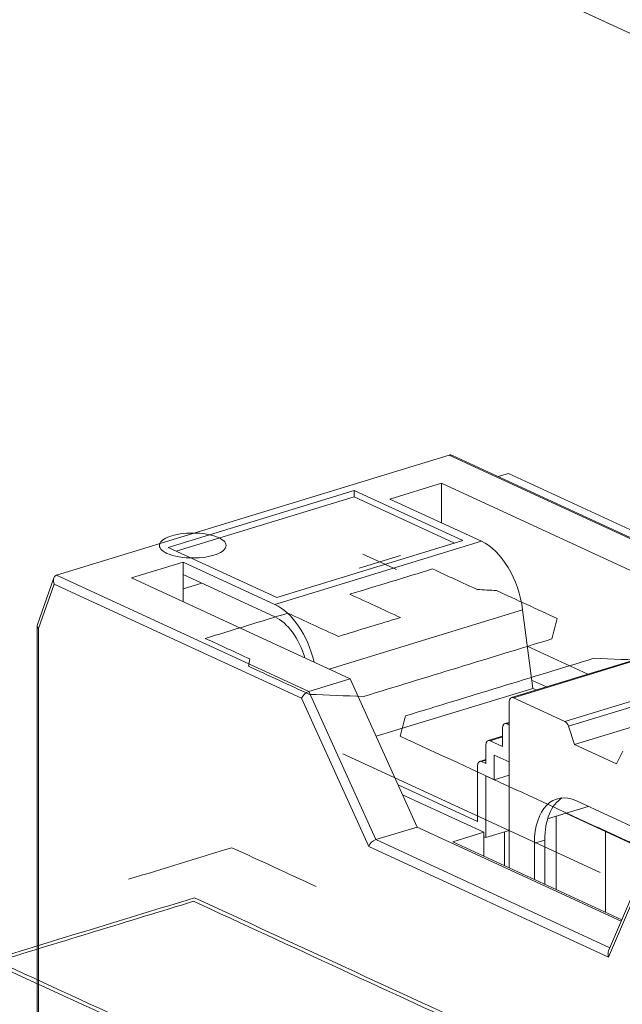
# Model space of a CAD drawing. Header units: inches. Extents: x 513 to 854, y 267 to 501.
# Tile 41 of 214: x 665.66 to 670.18, y 299.86 to 307.25. Entities that reach past the tile are written whole.
import ezdxf

# ---------------------------------------------------------------- set-up
doc = ezdxf.new("R2010")
doc.units = ezdxf.units.IN
doc.header["$MEASUREMENT"] = 0
doc.layers.add('1', color=7, linetype='Continuous')

# ---------------------------------------------------------------- blocks, each defined once
blk = doc.blocks.new('block 2367')
at = {"layer": '1', "color": 155, "lineweight": 18, "true_color": 0x4c7299}
blk.add_lwpolyline([(670.396, 300.9963), (670.0804, 300.2614)], dxfattribs=at)
blk = doc.blocks.new('block 2370')
at = {"layer": '1', "color": 155, "lineweight": 18, "true_color": 0x4c7299}
blk.add_lwpolyline([(671.0572, 302.684), (669.3508, 302.1627)], dxfattribs=at)
blk = doc.blocks.new('block 2371')
at = {"layer": '1', "color": 155, "lineweight": 18, "true_color": 0x4c7299}
blk.add_lwpolyline([(669.3339, 301.9762), (669.3021, 301.9665)], dxfattribs=at)
blk = doc.blocks.new('block 2372')
at = {"layer": '1', "color": 155, "lineweight": 18, "true_color": 0x4c7299}
blk.add_lwpolyline([(669.2852, 301.8728), (669.1759, 301.8394)], dxfattribs=at)
blk = doc.blocks.new('block 2374')
at = {"layer": '1', "color": 155, "lineweight": 18, "true_color": 0x4c7299}
blk.add_lwpolyline([(669.159, 301.6973), (669.1128, 301.6832)], dxfattribs=at)
blk = doc.blocks.new('block 2376')
at = {"layer": '1', "color": 155, "lineweight": 18, "true_color": 0x4c7299}
blk.add_lwpolyline([(665.9157, 303.0607), (665.7903, 302.7038)], dxfattribs=at)
blk = doc.blocks.new('block 2377')
at = {"layer": '1', "color": 155, "lineweight": 18, "true_color": 0x4c7299}
blk.add_lwpolyline([(670.7956, 303.1091), (668.9075, 303.98)], dxfattribs=at)
blk = doc.blocks.new('block 2378')
at = {"layer": '1', "color": 155, "lineweight": 18, "true_color": 0x4c7299}
blk.add_lwpolyline([(665.7895, 302.6993), (665.7895, 299.4654)], dxfattribs=at)
blk = doc.blocks.new('block 2816')
at = {"layer": '1', "color": 155, "lineweight": 18, "true_color": 0x4c7299}
blk.add_lwpolyline([(672.4839, 302.388), (669.3278, 303.8439)], dxfattribs=at)
blk = doc.blocks.new('block 2820')
at = {"layer": '1', "color": 155, "lineweight": 18, "true_color": 0x4c7299}
blk.add_lwpolyline([(669.3278, 303.8439), (669.2525, 303.8209)], dxfattribs=at)
blk = doc.blocks.new('block 2975')
at = {"layer": '1', "color": 155, "lineweight": 13, "true_color": 0x4c7299}
blk.add_lwpolyline([(670.3613, 302.1247), (669.7796, 301.947)], dxfattribs=at)
blk = doc.blocks.new('block 2979')
at = {"layer": '1', "color": 155, "lineweight": 13, "true_color": 0x4c7299}
blk.add_lwpolyline([(669.7523, 301.9828), (670.334, 302.1605)], dxfattribs=at)
blk = doc.blocks.new('block 2980')
at = {"layer": '1', "color": 155, "lineweight": 18, "true_color": 0x4c7299}
blk.add_lwpolyline([(669.7523, 301.9828), (669.3654, 302.1612)], dxfattribs=at)
blk = doc.blocks.new('block 2981')
at = {"layer": '1', "color": 155, "lineweight": 13, "true_color": 0x4c7299}
blk.add_lwpolyline([(671.0718, 302.6825), (669.3654, 302.1612)], dxfattribs=at)
blk = doc.blocks.new('block 2994')
at = {"layer": '1', "color": 155, "lineweight": 18, "true_color": 0x4c7299}
blk.add_lwpolyline([(670.4069, 301.9878), (669.8252, 301.8101)], dxfattribs=at)
blk = doc.blocks.new('block 2995')
at = {"layer": '1', "color": 155, "lineweight": 18, "true_color": 0x4c7299}
blk.add_lwpolyline([(669.8252, 301.8101), (669.7796, 301.947)], dxfattribs=at)
blk = doc.blocks.new('block 2997')
at = {"layer": '1', "color": 155, "lineweight": 18, "true_color": 0x4c7299}
blk.add_lwpolyline([(670.1863, 301.7594), (670.1408, 301.6645)], dxfattribs=at)
blk = doc.blocks.new('block 3004')
at = {"layer": '1', "color": 155, "lineweight": 18, "true_color": 0x4c7299}
blk.add_lwpolyline([(670.1408, 301.6645), (669.8252, 301.8101)], dxfattribs=at)
blk = doc.blocks.new('block 3006')
at = {"layer": '1', "color": 155, "lineweight": 13, "true_color": 0x4c7299}
blk.add_lwpolyline([(667.8297, 302.2085), (668.3329, 301.0958)], dxfattribs=at)
blk = doc.blocks.new('block 3007')
at = {"layer": '1', "color": 155, "lineweight": 18, "true_color": 0x4c7299}
blk.add_lwpolyline([(668.3329, 301.0958), (668.6431, 301.1906)], dxfattribs=at)
blk = doc.blocks.new('block 3008')
at = {"layer": '1', "color": 155, "lineweight": 18, "true_color": 0x4c7299}
blk.add_lwpolyline([(668.6431, 301.1906), (668.1399, 302.3032)], dxfattribs=at)
blk = doc.blocks.new('block 3009')
at = {"layer": '1', "color": 155, "lineweight": 13, "true_color": 0x4c7299}
blk.add_lwpolyline([(667.7762, 302.1571), (665.9178, 303.0143)], dxfattribs=at)
blk = doc.blocks.new('block 3028')
at = {"layer": '1', "color": 155, "lineweight": 18, "true_color": 0x4c7299}
blk.add_lwpolyline([(668.1708, 303.7164), (666.7748, 303.2898)], dxfattribs=at)
blk = doc.blocks.new('block 3029')
at = {"layer": '1', "color": 155, "lineweight": 18, "true_color": 0x4c7299}
blk.add_lwpolyline([(666.7748, 303.2898), (667.5891, 302.9142)], dxfattribs=at)
blk = doc.blocks.new('block 3030')
at = {"layer": '1', "color": 155, "lineweight": 18, "true_color": 0x4c7299}
blk.add_lwpolyline([(667.5891, 302.9142), (668.9852, 303.3407)], dxfattribs=at)
blk = doc.blocks.new('block 3031')
at = {"layer": '1', "color": 155, "lineweight": 18, "true_color": 0x4c7299}
blk.add_lwpolyline([(668.9852, 303.3407), (668.1708, 303.7164)], dxfattribs=at)
blk = doc.blocks.new('block 3032')
at = {"layer": '1', "color": 155, "lineweight": 18, "true_color": 0x4c7299}
blk.add_lwpolyline([(666.8866, 303.1788), (666.4988, 303.0603)], dxfattribs=at)
blk = doc.blocks.new('block 3033')
at = {"layer": '1', "color": 155, "lineweight": 18, "true_color": 0x4c7299}
blk.add_lwpolyline([(667.8297, 302.2085), (668.1399, 302.3032)], dxfattribs=at)
blk = doc.blocks.new('block 3034')
at = {"layer": '1', "color": 155, "lineweight": 13, "true_color": 0x4c7299}
blk.add_lwpolyline([(665.936, 303.082), (667.8297, 302.2085)], dxfattribs=at)
blk = doc.blocks.new('block 3035')
at = {"layer": '1', "color": 155, "lineweight": 18, "true_color": 0x4c7299}
blk.add_lwpolyline([(665.936, 303.082), (668.8833, 303.9825)], dxfattribs=at)
blk = doc.blocks.new('block 3036')
at = {"layer": '1', "color": 155, "lineweight": 13, "true_color": 0x4c7299}
blk.add_lwpolyline([(670.777, 303.1089), (668.8833, 303.9825)], dxfattribs=at)
blk = doc.blocks.new('block 3038')
at = {"layer": '1', "color": 155, "lineweight": 18, "true_color": 0x4c7299}
blk.add_lwpolyline([(668.4378, 303.6527), (669.1259, 303.3353)], dxfattribs=at)
blk = doc.blocks.new('block 3039')
at = {"layer": '1', "color": 155, "lineweight": 13, "true_color": 0x4c7299}
blk.add_lwpolyline([(667.5747, 302.8614), (669.1259, 303.3353)], dxfattribs=at)
blk = doc.blocks.new('block 3040')
at = {"layer": '1', "color": 155, "lineweight": 18, "true_color": 0x4c7299}
blk.add_lwpolyline([(668.8256, 303.7712), (668.4378, 303.6527)], dxfattribs=at)
blk = doc.blocks.new('block 3041')
at = {"layer": '1', "color": 155, "lineweight": 18, "true_color": 0x4c7299}
blk.add_lwpolyline([(666.4988, 303.0603), (668.1399, 302.3032)], dxfattribs=at)
blk = doc.blocks.new('block 3042')
at = {"layer": '1', "color": 155, "lineweight": 18, "true_color": 0x4c7299}
blk.add_lwpolyline([(667.5747, 302.8614), (666.8866, 303.1788)], dxfattribs=at)
blk = doc.blocks.new('block 3043')
at = {"layer": '1', "color": 155, "lineweight": 18, "true_color": 0x4c7299}
blk.add_lwpolyline([(670.4667, 303.0142), (668.8256, 303.7712)], dxfattribs=at)
blk = doc.blocks.new('block 3044')
at = {"layer": '1', "color": 155, "lineweight": 13, "true_color": 0x4c7299}
blk.add_lwpolyline([(668.2794, 301.0444), (667.7762, 302.1571)], dxfattribs=at)
blk = doc.blocks.new('block 3045')
at = {"layer": '1', "color": 155, "lineweight": 13, "true_color": 0x4c7299}
blk.add_lwpolyline([(669.4353, 302.82), (667.9822, 302.376)], dxfattribs=at)
blk = doc.blocks.new('block 3048')
at = {"layer": '1', "color": 155, "lineweight": 13, "true_color": 0x4c7299}
blk.add_lwpolyline([(670.3962, 300.9485), (670.0805, 300.2136)], dxfattribs=at)
blk = doc.blocks.new('block 3050')
at = {"layer": '1', "color": 155, "lineweight": 13, "true_color": 0x4c7299}
blk.add_lwpolyline([(665.9178, 303.0143), (665.8008, 302.6812)], dxfattribs=at)
blk = doc.blocks.new('block 3056')
at = {"layer": '1', "color": 155, "lineweight": 13, "true_color": 0x4c7299}
blk.add_lwpolyline([(669.3339, 301.9703), (669.3168, 301.9651)], dxfattribs=at)
blk = doc.blocks.new('block 3057')
at = {"layer": '1', "color": 155, "lineweight": 18, "true_color": 0x4c7299}
blk.add_lwpolyline([(669.3168, 301.9651), (669.3339, 301.9572)], dxfattribs=at)
blk = doc.blocks.new('block 3058')
at = {"layer": '1', "color": 155, "lineweight": 13, "true_color": 0x4c7299}
blk.add_lwpolyline([(669.2852, 301.8669), (669.1905, 301.8379)], dxfattribs=at)
blk = doc.blocks.new('block 3059')
at = {"layer": '1', "color": 155, "lineweight": 18, "true_color": 0x4c7299}
blk.add_lwpolyline([(669.1905, 301.8379), (669.2852, 301.7943)], dxfattribs=at)
blk = doc.blocks.new('block 3060')
at = {"layer": '1', "color": 155, "lineweight": 18, "true_color": 0x4c7299}
blk.add_lwpolyline([(669.5108, 302.2309), (668.3351, 301.8717)], dxfattribs=at)
blk = doc.blocks.new('block 3061')
at = {"layer": '1', "color": 155, "lineweight": 18, "true_color": 0x4c7299}
blk.add_lwpolyline([(669.5108, 302.2309), (669.4353, 302.82)], dxfattribs=at)
blk = doc.blocks.new('block 3062')
at = {"layer": '1', "color": 155, "lineweight": 18, "true_color": 0x4c7299}
blk.add_lwpolyline([(669.1274, 301.6817), (669.1589, 301.6671)], dxfattribs=at)
blk = doc.blocks.new('block 3063')
at = {"layer": '1', "color": 155, "lineweight": 13, "true_color": 0x4c7299}
blk.add_lwpolyline([(669.159, 301.6913), (669.1274, 301.6817)], dxfattribs=at)
blk = doc.blocks.new('block 3067')
at = {"layer": '1', "color": 155, "lineweight": 13, "true_color": 0x4c7299}
blk.add_lwpolyline([(668.3329, 301.0958), (670.0905, 300.285)], dxfattribs=at)
blk = doc.blocks.new('block 3068')
at = {"layer": '1', "color": 155, "lineweight": 13, "true_color": 0x4c7299}
blk.add_lwpolyline([(670.0805, 300.2136), (668.2794, 301.0444)], dxfattribs=at)
blk = doc.blocks.new('block 3069')
at = {"layer": '1', "color": 155, "lineweight": 18, "true_color": 0x4c7299}
blk.add_lwpolyline([(670.1758, 300.4836), (668.6431, 301.1906)], dxfattribs=at)
blk = doc.blocks.new('block 3070')
at = {"layer": '1', "color": 155, "lineweight": 18, "true_color": 0x4c7299}
blk.add_lwpolyline([(669.1445, 301.1509), (668.9118, 301.0798)], dxfattribs=at)
blk = doc.blocks.new('block 3071')
at = {"layer": '1', "color": 155, "lineweight": 18, "true_color": 0x4c7299}
blk.add_lwpolyline([(668.9118, 301.0798), (670.1805, 300.4946)], dxfattribs=at)
blk = doc.blocks.new('block 3073')
at = {"layer": '1', "color": 155, "lineweight": 18, "true_color": 0x4c7299}
blk.add_lwpolyline([(669.6136, 302.2429), (669.5028, 302.2941)], dxfattribs=at)
blk = doc.blocks.new('block 3074')
at = {"layer": '1', "color": 155, "lineweight": 18, "true_color": 0x4c7299}
blk.add_lwpolyline([(668.5336, 301.4327), (669.1445, 301.1509)], dxfattribs=at)
blk = doc.blocks.new('block 3075')
at = {"layer": '1', "color": 155, "lineweight": 18, "true_color": 0x4c7299}
blk.add_lwpolyline([(669.5108, 302.2309), (669.536, 302.2193)], dxfattribs=at)
blk = doc.blocks.new('block 3076')
at = {"layer": '1', "color": 155, "lineweight": 18, "true_color": 0x4c7299}
blk.add_lwpolyline([(669.0958, 301.2328), (668.4997, 301.5078)], dxfattribs=at)
blk = doc.blocks.new('block 3979')
at = {"layer": '1', "color": 155, "lineweight": 18, "true_color": 0x4c7299}
blk.add_lwpolyline([(669.3339, 300.8851), (669.3339, 302.1294)], dxfattribs=at)
blk = doc.blocks.new('block 3983')
at = {"layer": '1', "color": 155, "lineweight": 18, "true_color": 0x4c7299}
blk.add_lwpolyline([(668.8256, 303.4738), (668.8256, 303.7712)], dxfattribs=at)
blk = doc.blocks.new('block 3984')
at = {"layer": '1', "color": 155, "lineweight": 18, "true_color": 0x4c7299}
blk.add_lwpolyline([(666.8866, 303.0861), (666.8866, 303.1788)], dxfattribs=at)
blk = doc.blocks.new('block 3987')
at = {"layer": '1', "color": 155, "lineweight": 18, "true_color": 0x4c7299}
blk.add_lwpolyline([(668.1708, 303.67), (668.1708, 303.7164)], dxfattribs=at)
blk = doc.blocks.new('block 3988')
at = {"layer": '1', "color": 155, "lineweight": 18, "true_color": 0x4c7299}
blk.add_lwpolyline([(668.9247, 303.3223), (668.1708, 303.67)], dxfattribs=at)
blk = doc.blocks.new('block 3989')
at = {"layer": '1', "color": 155, "lineweight": 18, "true_color": 0x4c7299}
blk.add_lwpolyline([(668.1708, 303.67), (666.8352, 303.262)], dxfattribs=at)
blk = doc.blocks.new('block 3990')
at = {"layer": '1', "color": 155, "lineweight": 18, "true_color": 0x4c7299}
blk.add_lwpolyline([(667.5747, 302.7687), (666.8866, 303.0861)], dxfattribs=at)
blk = doc.blocks.new('block 3995')
at = {"layer": '1', "color": 155, "lineweight": 18, "true_color": 0x4c7299}
blk.add_lwpolyline([(666.8866, 302.8814), (666.8866, 303.0861)], dxfattribs=at)
blk = doc.blocks.new('block 3996')
at = {"layer": '1', "color": 155, "lineweight": 18, "true_color": 0x4c7299}
blk.add_lwpolyline([(669.2852, 301.7943), (669.2852, 301.9333)], dxfattribs=at)
blk = doc.blocks.new('block 3997')
at = {"layer": '1', "color": 155, "lineweight": 18, "true_color": 0x4c7299}
blk.add_lwpolyline([(669.1589, 301.6671), (669.1589, 301.8062)], dxfattribs=at)
blk = doc.blocks.new('block 3998')
at = {"layer": '1', "color": 155, "lineweight": 18, "true_color": 0x4c7299}
blk.add_lwpolyline([(669.2221, 301.7307), (669.3339, 301.6791)], dxfattribs=at)
blk = doc.blocks.new('block 3999')
at = {"layer": '1', "color": 155, "lineweight": 18, "true_color": 0x4c7299}
blk.add_lwpolyline([(669.2221, 301.5453), (669.2221, 301.7307)], dxfattribs=at)
blk = doc.blocks.new('block 4001')
at = {"layer": '1', "color": 155, "lineweight": 18, "true_color": 0x4c7299}
blk.add_lwpolyline([(669.8389, 301.3867), (670.5529, 301.0573)], dxfattribs=at)
blk = doc.blocks.new('block 4002')
at = {"layer": '1', "color": 155, "lineweight": 13, "true_color": 0x4c7299}
blk.add_lwpolyline([(669.6008, 301.0926), (669.5232, 301.0689)], dxfattribs=at)
blk = doc.blocks.new('block 4003')
at = {"layer": '1', "color": 155, "lineweight": 13, "true_color": 0x4c7299}
blk.add_lwpolyline([(665.8008, 302.6812), (665.8008, 299.4536)], dxfattribs=at)
blk = doc.blocks.new('block 4004')
at = {"layer": '1', "color": 155, "lineweight": 18, "true_color": 0x4c7299}
blk.add_lwpolyline([(666.8866, 302.979), (667.0263, 303.0217)], dxfattribs=at)
blk = doc.blocks.new('block 4005')
at = {"layer": '1', "color": 155, "lineweight": 18, "true_color": 0x4c7299}
blk.add_lwpolyline([(669.0958, 301.6499), (669.0958, 301.2328)], dxfattribs=at)
blk = doc.blocks.new('block 4006')
at = {"layer": '1', "color": 155, "lineweight": 18, "true_color": 0x4c7299}
blk.add_lwpolyline([(669.3339, 301.5795), (669.2221, 301.5453)], dxfattribs=at)
blk = doc.blocks.new('block 4007')
at = {"layer": '1', "color": 155, "lineweight": 18, "true_color": 0x4c7299}
blk.add_lwpolyline([(669.1589, 301.5744), (669.2221, 301.5453)], dxfattribs=at)
blk = doc.blocks.new('block 4008')
at = {"layer": '1', "color": 155, "lineweight": 18, "true_color": 0x4c7299}
blk.add_lwpolyline([(669.1589, 301.5744), (669.1589, 301.111)], dxfattribs=at)
blk = doc.blocks.new('block 4012')
at = {"layer": '1', "color": 155, "lineweight": 18, "true_color": 0x4c7299}
blk.add_lwpolyline([(669.6008, 300.762), (669.6008, 301.0926)], dxfattribs=at)
blk = doc.blocks.new('block 4013')
at = {"layer": '1', "color": 155, "lineweight": 18, "true_color": 0x4c7299}
blk.add_lwpolyline([(669.5232, 300.7977), (669.5232, 301.0689)], dxfattribs=at)
blk = doc.blocks.new('block 4015')
at = {"layer": '1', "color": 155, "lineweight": 18, "true_color": 0x4c7299}
blk.add_lwpolyline([(669.9238, 302.3377), (669.4704, 302.5469)], dxfattribs=at)
blk = doc.blocks.new('block 4017')
at = {"layer": '1', "color": 155, "lineweight": 18, "true_color": 0x4c7299}
blk.add_lwpolyline([(669.1445, 300.9725), (669.1445, 301.1509)], dxfattribs=at)
blk = doc.blocks.new('block 4018')
at = {"layer": '1', "color": 155, "lineweight": 18, "true_color": 0x4c7299}
blk.add_lwpolyline([(669.1589, 301.111), (669.3339, 301.1645)], dxfattribs=at)
blk = doc.blocks.new('block 4019')
at = {"layer": '1', "color": 155, "lineweight": 18, "true_color": 0x4c7299}
blk.add_lwpolyline([(669.6229, 301.2528), (669.9275, 301.3458)], dxfattribs=at)
blk = doc.blocks.new('block 4020')
at = {"layer": '1', "color": 155, "lineweight": 18, "true_color": 0x4c7299}
blk.add_lwpolyline([(669.1589, 301.111), (669.1445, 301.1177)], dxfattribs=at)
blk = doc.blocks.new('block 4021')
at = {"layer": '1', "color": 155, "lineweight": 18, "true_color": 0x4c7299}
blk.add_lwpolyline([(669.7603, 301.2948), (670.3981, 301.0006)], dxfattribs=at)
blk = doc.blocks.new('block 4022')
at = {"layer": '1', "color": 155, "lineweight": 18, "true_color": 0x4c7299}
blk.add_lwpolyline([(669.6877, 301.2725), (669.6877, 300.7219)], dxfattribs=at)
blk = doc.blocks.new('block 4023')
at = {"layer": '1', "color": 155, "lineweight": 18, "true_color": 0x4c7299}
blk.add_lwpolyline([(669.2999, 301.1541), (669.2999, 300.9008)], dxfattribs=at)
blk = doc.blocks.new('block 4024')
at = {"layer": '1', "color": 155, "lineweight": 18, "true_color": 0x4c7299}
blk.add_lwpolyline([(670.0573, 301.1577), (670.0573, 300.5514)], dxfattribs=at)
blk = doc.blocks.new('block 4174')
at = {"layer": '1', "color": 18, "lineweight": 13, "true_color": 0x4c0000}
blk.add_lwpolyline([(670.0179, 300.8501), (668.0862, 301.7412)], dxfattribs=at)
blk = doc.blocks.new('block 4187')
at = {"layer": '1', "color": 18, "lineweight": 13, "true_color": 0x4c0000}
blk.add_lwpolyline([(670.0179, 300.8501), (668.0862, 301.7412)], dxfattribs=at)
blk = doc.blocks.new('block 4232')
at = {"layer": '1', "color": 18, "lineweight": 13, "true_color": 0x4c0000}
blk.add_lwpolyline([(636.554, 322.6884), (707.9585, 289.75)], dxfattribs=at)
blk = doc.blocks.new('block 4244')
at = {"layer": '1', "color": 18, "lineweight": 13, "true_color": 0x4c0000}
blk.add_lwpolyline([(668.2362, 303.2389), (668.4887, 303.1224)], dxfattribs=at)
blk = doc.blocks.new('block 4245')
at = {"layer": '1', "color": 18, "lineweight": 13, "true_color": 0x4c0000}
blk.add_lwpolyline([(668.2072, 303.1337), (668.5174, 303.2285)], dxfattribs=at)
blk = doc.blocks.new('block 4270')
at = {"layer": '1', "color": 18, "lineweight": 13, "true_color": 0x4c0000}
blk.add_lwpolyline([(636.554, 322.6884), (707.9585, 289.75)], dxfattribs=at)
blk = doc.blocks.new('block 4285')
at = {"layer": '1', "color": 18, "lineweight": 13, "true_color": 0x4c0000}
blk.add_lwpolyline([(668.2362, 303.2389), (668.4887, 303.1224)], dxfattribs=at)
blk = doc.blocks.new('block 4296')
at = {"layer": '1', "color": 18, "lineweight": 13, "true_color": 0x4c0000}
blk.add_lwpolyline([(668.2072, 303.1337), (668.5174, 303.2285)], dxfattribs=at)
blk = doc.blocks.new('block 4697')
at = {"layer": '1', "color": 155, "lineweight": 18, "true_color": 0x4c7299}
blk.add_open_spline([(669.7796, 301.947), (669.774, 301.9639), (669.7635, 301.9775), (669.7523, 301.9828)], degree=3, dxfattribs=at)
blk = doc.blocks.new('block 4710')
at = {"layer": '1', "color": 155, "lineweight": 18, "true_color": 0x4c7299}
blk.add_open_spline([(669.3654, 302.1612), (669.348, 302.1692), (669.3339, 302.155), (669.3339, 302.1294)], degree=3, dxfattribs=at)
blk = doc.blocks.new('block 4715')
at = {"layer": '1', "color": 155, "lineweight": 18, "true_color": 0x4c7299}
blk.add_open_spline([(667.8297, 302.2085), (667.8083, 302.2019), (667.7843, 302.1789), (667.7762, 302.1571)], degree=3, dxfattribs=at)
blk = doc.blocks.new('block 4716')
at = {"layer": '1', "color": 155, "lineweight": 18, "true_color": 0x4c7299}
blk.add_open_spline([(665.936, 303.082), (665.9146, 303.0754), (665.9064, 303.0451), (665.9178, 303.0143)], degree=3, dxfattribs=at)
blk = doc.blocks.new('block 4719')
at = {"layer": '1', "color": 155, "lineweight": 18, "true_color": 0x4c7299}
blk.add_open_spline([(668.3329, 301.0958), (668.3114, 301.0893), (668.2875, 301.0663), (668.2794, 301.0444)], degree=3, dxfattribs=at)
blk = doc.blocks.new('block 4720')
at = {"layer": '1', "color": 155, "lineweight": 18, "true_color": 0x4c7299}
blk.add_open_spline([(669.4353, 302.82), (669.4058, 303.0502), (669.2763, 303.2659), (669.1259, 303.3353)], degree=3, dxfattribs=at)
blk = doc.blocks.new('block 4721')
at = {"layer": '1', "color": 155, "lineweight": 18, "true_color": 0x4c7299}
blk.add_open_spline([(667.8693, 302.4281), (667.8225, 302.6288), (667.7053, 302.8011), (667.5747, 302.8614)], degree=3, dxfattribs=at)
blk = doc.blocks.new('block 4723')
at = {"layer": '1', "color": 155, "lineweight": 18, "true_color": 0x4c7299}
blk.add_open_spline([(668.9075, 303.98), (668.8991, 303.9839), (668.8908, 303.9847), (668.8833, 303.9825)], degree=3, dxfattribs=at)
blk = doc.blocks.new('block 4724')
at = {"layer": '1', "color": 155, "lineweight": 18, "true_color": 0x4c7299}
blk.add_open_spline([(670.0804, 300.2614), (670.0746, 300.2481), (670.0747, 300.2304), (670.0805, 300.2136)], degree=3, dxfattribs=at)
blk = doc.blocks.new('block 4727')
at = {"layer": '1', "color": 155, "lineweight": 18, "true_color": 0x4c7299}
blk.add_open_spline([(665.7903, 302.7038), (665.7878, 302.6966), (665.7916, 302.6883), (665.8008, 302.6812)], degree=3, dxfattribs=at)
blk = doc.blocks.new('block 4733')
at = {"layer": '1', "color": 155, "lineweight": 18, "true_color": 0x4c7299}
blk.add_open_spline([(669.3168, 301.9651), (669.2993, 301.9731), (669.2852, 301.9589), (669.2852, 301.9333)], degree=3, dxfattribs=at)
blk = doc.blocks.new('block 4734')
at = {"layer": '1', "color": 155, "lineweight": 18, "true_color": 0x4c7299}
blk.add_open_spline([(669.1905, 301.8379), (669.1731, 301.846), (669.1589, 301.8317), (669.1589, 301.8062)], degree=3, dxfattribs=at)
blk = doc.blocks.new('block 4738')
at = {"layer": '1', "color": 155, "lineweight": 18, "true_color": 0x4c7299}
blk.add_open_spline([(669.1274, 301.6817), (669.11, 301.6897), (669.0958, 301.6755), (669.0958, 301.6499)], degree=3, dxfattribs=at)
blk = doc.blocks.new('block 4857')
at = {"layer": '1', "color": 155, "lineweight": 18, "true_color": 0x4c7299}
blk.add_open_spline([(667.8004, 302.4599), (667.7576, 302.6051), (667.6702, 302.7246), (667.5747, 302.7687)], degree=3, dxfattribs=at)
blk = doc.blocks.new('block 4858')
at = {"layer": '1', "color": 155, "lineweight": 18, "true_color": 0x4c7299}
blk.add_open_spline([(669.7329, 301.4087), (669.65, 301.3599), (669.6008, 301.2422), (669.6008, 301.0926)], degree=3, dxfattribs=at)
blk = doc.blocks.new('block 4859')
at = {"layer": '1', "color": 155, "lineweight": 18, "true_color": 0x4c7299}
blk.add_open_spline([(669.8389, 301.3867), (669.6645, 301.4671), (669.5232, 301.3248), (669.5232, 301.0689)], degree=3, dxfattribs=at)
blk = doc.blocks.new('block 6592')
at = {"layer": '1', "color": 155, "lineweight": 18, "true_color": 0x4c7299}
blk.add_lwpolyline([(636.554, 322.6884), (683.2983, 301.1256)], dxfattribs=at)
blk = doc.blocks.new('block 6623')
at = {"layer": '1', "color": 18, "lineweight": 18, "true_color": 0x4c0000}
blk.add_lwpolyline([(648.9525, 316.9691), (673.1893, 305.7888), (697.4262, 294.6085)], dxfattribs=at)
blk = doc.blocks.new('block 6678')
at = {"layer": '1', "color": 18, "lineweight": 18, "true_color": 0x4c0000}
blk.add_lwpolyline([(666.8013, 303.3766), (666.8204, 303.3819), (666.8412, 303.3866), (666.8634, 303.3905), (666.8869, 303.3937), (666.9112, 303.3959), (666.9361, 303.3973), (666.9859, 303.3971), (667.0101, 303.3957), (667.0334, 303.3934), (667.0771, 303.3866), (667.098, 303.3819), (667.1179, 303.3763), (667.1364, 303.37), (667.1532, 303.363), (667.168, 303.3554), (667.1807, 303.3474), (667.1911, 303.3389), (667.1991, 303.3303), (667.2047, 303.3216), (667.2081, 303.3128), (667.2093, 303.3038), (667.2081, 303.2946), (667.2045, 303.2854), (667.1983, 303.2763), (667.1898, 303.2674), (667.1789, 303.2589), (667.166, 303.251), (667.1511, 303.2436), (667.1347, 303.2369), (667.1171, 303.2309), (667.098, 303.2257), (667.0772, 303.221), (667.0549, 303.217), (667.0315, 303.2139), (667.0072, 303.2116), (666.9823, 303.2103), (666.9325, 303.2104), (666.9083, 303.2118), (666.885, 303.2141), (666.8413, 303.221), (666.8204, 303.2257), (666.8005, 303.2312), (666.782, 303.2375), (666.7652, 303.2445), (666.7504, 303.2521), (666.7377, 303.2602), (666.7273, 303.2686), (666.7193, 303.2772), (666.7136, 303.286), (666.7103, 303.2947), (666.7091, 303.3037), (666.7103, 303.3129), (666.7139, 303.3221), (666.72, 303.3313), (666.7286, 303.3401), (666.7394, 303.3486), (666.7524, 303.3566), (666.7672, 303.364), (666.7837, 303.3707), (666.8013, 303.3766)], dxfattribs=at)
blk = doc.blocks.new('block 6680')
at = {"layer": '1', "color": 18, "lineweight": 18, "true_color": 0x4c0000}
blk.add_open_spline([(671.7998, 301.2493), (672.0066, 301.3125), (672.2134, 301.3757), (672.4203, 301.4388), (672.3087, 301.4903), (672.1971, 301.5418), (672.0856, 301.5932), (672.0889, 301.6115), (672.0922, 301.6298), (672.0955, 301.6481), (671.5226, 301.9124), (670.9496, 302.1767), (670.3767, 302.441), (670.2414, 302.4464), (670.106, 302.4518), (669.9706, 302.4571), (669.499, 302.313), (669.0274, 302.1689), (668.5557, 302.0248), (668.5422, 301.974), (668.5288, 301.9231), (668.5153, 301.8723), (669.0882, 301.608), (669.6611, 301.3437), (670.234, 301.0794), (670.2824, 301.0769), (670.3308, 301.0744), (670.3793, 301.0719), (670.4908, 301.0204), (670.6024, 300.969), (670.7139, 300.9175), (670.9208, 300.9807), (671.1276, 301.0439), (671.3344, 301.1071), (671.2082, 301.1653), (671.0819, 301.2236), (670.9557, 301.2818), (671.1108, 301.3292), (671.2659, 301.3766), (671.421, 301.424), (671.5473, 301.3657), (671.6735, 301.3075), (671.7998, 301.2493)], degree=3, knots=[0, 0, 0, 0, 1, 1, 1, 2, 2, 2, 3, 3, 3, 4, 4, 4, 5, 5, 5, 6, 6, 6, 7, 7, 7, 8, 8, 8, 9, 9, 9, 10, 10, 10, 11, 11, 11, 12, 12, 12, 13, 13, 13, 14, 14, 14, 14], dxfattribs=at)
blk = doc.blocks.new('block 6681')
at = {"layer": '1', "color": 18, "lineweight": 18, "true_color": 0x4c0000}
blk.add_open_spline([(671.7998, 301.2493), (672.0066, 301.3125), (672.2134, 301.3757), (672.4203, 301.4388), (672.3087, 301.4903), (672.1971, 301.5418), (672.0856, 301.5932), (672.0889, 301.6115), (672.0922, 301.6298), (672.0955, 301.6481), (671.5226, 301.9124), (670.9496, 302.1767), (670.3767, 302.441), (670.2414, 302.4464), (670.106, 302.4518), (669.9706, 302.4571), (669.499, 302.313), (669.0274, 302.1689), (668.5557, 302.0248), (668.5422, 301.974), (668.5288, 301.9231), (668.5153, 301.8723), (669.0882, 301.608), (669.6611, 301.3437), (670.234, 301.0794), (670.2824, 301.0769), (670.3308, 301.0744), (670.3793, 301.0719), (670.4908, 301.0204), (670.6024, 300.969), (670.7139, 300.9175), (670.9208, 300.9807), (671.1276, 301.0439), (671.3344, 301.1071), (671.2082, 301.1653), (671.0819, 301.2236), (670.9557, 301.2818), (671.1108, 301.3292), (671.2659, 301.3766), (671.421, 301.424), (671.5473, 301.3657), (671.6735, 301.3075), (671.7998, 301.2493)], degree=3, knots=[0, 0, 0, 0, 1, 1, 1, 2, 2, 2, 3, 3, 3, 4, 4, 4, 5, 5, 5, 6, 6, 6, 7, 7, 7, 8, 8, 8, 9, 9, 9, 10, 10, 10, 11, 11, 11, 12, 12, 12, 13, 13, 13, 14, 14, 14, 14], dxfattribs=at)
blk = doc.blocks.new('block 6682')
at = {"layer": '1', "color": 18, "lineweight": 18, "true_color": 0x4c0000}
blk.add_open_spline([(669.6955, 302.7553), (669.682, 302.7044), (669.6685, 302.6536), (669.655, 302.6027), (669.1834, 302.4586), (668.7117, 302.3145), (668.2401, 302.1704), (668.1047, 302.1758), (667.9694, 302.1812), (667.834, 302.1865), (667.6819, 302.2567), (667.5298, 302.3269), (667.3776, 302.397), (667.381, 302.4153), (667.3843, 302.4336), (667.3876, 302.4519), (667.276, 302.5034), (667.1644, 302.5549), (667.0529, 302.6063), (667.2597, 302.6695), (667.4665, 302.7327), (667.6733, 302.7959), (667.7996, 302.7377), (667.9258, 302.6794), (668.0521, 302.6212), (668.2072, 302.6686), (668.3623, 302.716), (668.5174, 302.7634), (668.3912, 302.8216), (668.2649, 302.8799), (668.1387, 302.9381), (668.3455, 303.0013), (668.5524, 303.0645), (668.7592, 303.1277), (668.8708, 303.0762), (668.9823, 303.0247), (669.0939, 302.9733), (669.1423, 302.9708), (669.1907, 302.9683), (669.2391, 302.9658), (669.3912, 302.8956), (669.5433, 302.8254), (669.6955, 302.7553)], degree=3, knots=[0, 0, 0, 0, 1, 1, 1, 2, 2, 2, 3, 3, 3, 4, 4, 4, 5, 5, 5, 6, 6, 6, 7, 7, 7, 8, 8, 8, 9, 9, 9, 10, 10, 10, 11, 11, 11, 12, 12, 12, 13, 13, 13, 14, 14, 14, 14], dxfattribs=at)
blk = doc.blocks.new('block 6683')
at = {"layer": '1', "color": 18, "lineweight": 18, "true_color": 0x4c0000}
blk.add_open_spline([(669.6955, 302.7553), (669.682, 302.7044), (669.6685, 302.6536), (669.655, 302.6027), (669.1834, 302.4586), (668.7117, 302.3145), (668.2401, 302.1704), (668.1047, 302.1758), (667.9694, 302.1812), (667.834, 302.1865), (667.6819, 302.2567), (667.5298, 302.3269), (667.3776, 302.397), (667.381, 302.4153), (667.3843, 302.4336), (667.3876, 302.4519), (667.276, 302.5034), (667.1644, 302.5549), (667.0529, 302.6063), (667.2597, 302.6695), (667.4665, 302.7327), (667.6733, 302.7959), (667.7996, 302.7377), (667.9258, 302.6794), (668.0521, 302.6212), (668.2072, 302.6686), (668.3623, 302.716), (668.5174, 302.7634), (668.3912, 302.8216), (668.2649, 302.8799), (668.1387, 302.9381), (668.3455, 303.0013), (668.5524, 303.0645), (668.7592, 303.1277), (668.8708, 303.0762), (668.9823, 303.0247), (669.0939, 302.9733), (669.1423, 302.9708), (669.1907, 302.9683), (669.2391, 302.9658), (669.3912, 302.8956), (669.5433, 302.8254), (669.6955, 302.7553)], degree=3, knots=[0, 0, 0, 0, 1, 1, 1, 2, 2, 2, 3, 3, 3, 4, 4, 4, 5, 5, 5, 6, 6, 6, 7, 7, 7, 8, 8, 8, 9, 9, 9, 10, 10, 10, 11, 11, 11, 12, 12, 12, 13, 13, 13, 14, 14, 14, 14], dxfattribs=at)
blk = doc.blocks.new('block 6793')
at = {"layer": '1', "color": 18, "lineweight": 13, "true_color": 0x4c0000}
blk.add_open_spline([(669.6955, 302.7553), (669.682, 302.7044), (669.6685, 302.6536), (669.655, 302.6027), (669.1834, 302.4586), (668.7117, 302.3145), (668.2401, 302.1704), (668.1047, 302.1758), (667.9694, 302.1812), (667.834, 302.1865), (667.6819, 302.2567), (667.5298, 302.3269), (667.3776, 302.397), (667.381, 302.4153), (667.3843, 302.4336), (667.3876, 302.4519), (667.276, 302.5034), (667.1644, 302.5549), (667.0529, 302.6063), (667.2597, 302.6695), (667.4665, 302.7327), (667.6733, 302.7959), (667.7996, 302.7377), (667.9258, 302.6794), (668.0521, 302.6212), (668.2072, 302.6686), (668.3623, 302.716), (668.5174, 302.7634), (668.3912, 302.8216), (668.2649, 302.8799), (668.1387, 302.9381), (668.3455, 303.0013), (668.5524, 303.0645), (668.7592, 303.1277), (668.8708, 303.0762), (668.9823, 303.0247), (669.0939, 302.9733), (669.1423, 302.9708), (669.1907, 302.9683), (669.2391, 302.9658), (669.3912, 302.8956), (669.5433, 302.8254), (669.6955, 302.7553)], degree=3, knots=[0, 0, 0, 0, 1, 1, 1, 2, 2, 2, 3, 3, 3, 4, 4, 4, 5, 5, 5, 6, 6, 6, 7, 7, 7, 8, 8, 8, 9, 9, 9, 10, 10, 10, 11, 11, 11, 12, 12, 12, 13, 13, 13, 14, 14, 14, 14], dxfattribs=at)
blk = doc.blocks.new('block 6814')
at = {"layer": '1', "color": 18, "lineweight": 13, "true_color": 0x4c0000}
blk.add_open_spline([(669.6955, 302.7553), (669.682, 302.7044), (669.6685, 302.6536), (669.655, 302.6027), (669.1834, 302.4586), (668.7117, 302.3145), (668.2401, 302.1704), (668.1047, 302.1758), (667.9694, 302.1812), (667.834, 302.1865), (667.6819, 302.2567), (667.5298, 302.3269), (667.3776, 302.397), (667.381, 302.4153), (667.3843, 302.4336), (667.3876, 302.4519), (667.276, 302.5034), (667.1644, 302.5549), (667.0529, 302.6063), (667.2597, 302.6695), (667.4665, 302.7327), (667.6733, 302.7959), (667.7996, 302.7377), (667.9258, 302.6794), (668.0521, 302.6212), (668.2072, 302.6686), (668.3623, 302.716), (668.5174, 302.7634), (668.3912, 302.8216), (668.2649, 302.8799), (668.1387, 302.9381), (668.3455, 303.0013), (668.5524, 303.0645), (668.7592, 303.1277), (668.8708, 303.0762), (668.9823, 303.0247), (669.0939, 302.9733), (669.1423, 302.9708), (669.1907, 302.9683), (669.2391, 302.9658), (669.3912, 302.8956), (669.5433, 302.8254), (669.6955, 302.7553)], degree=3, knots=[0, 0, 0, 0, 1, 1, 1, 2, 2, 2, 3, 3, 3, 4, 4, 4, 5, 5, 5, 6, 6, 6, 7, 7, 7, 8, 8, 8, 9, 9, 9, 10, 10, 10, 11, 11, 11, 12, 12, 12, 13, 13, 13, 14, 14, 14, 14], dxfattribs=at)
blk = doc.blocks.new('block 6835')
at = {"layer": '1', "color": 18, "lineweight": 13, "true_color": 0x4c0000}
blk.add_open_spline([(671.7998, 301.2493), (672.0066, 301.3125), (672.2134, 301.3757), (672.4203, 301.4388), (672.3087, 301.4903), (672.1971, 301.5418), (672.0856, 301.5932), (672.0889, 301.6115), (672.0922, 301.6298), (672.0955, 301.6481), (671.5226, 301.9124), (670.9496, 302.1767), (670.3767, 302.441), (670.2414, 302.4464), (670.106, 302.4518), (669.9706, 302.4571), (669.499, 302.313), (669.0274, 302.1689), (668.5557, 302.0248), (668.5422, 301.974), (668.5288, 301.9231), (668.5153, 301.8723), (669.0882, 301.608), (669.6611, 301.3437), (670.234, 301.0794), (670.2824, 301.0769), (670.3308, 301.0744), (670.3793, 301.0719), (670.4908, 301.0204), (670.6024, 300.969), (670.7139, 300.9175), (670.9208, 300.9807), (671.1276, 301.0439), (671.3344, 301.1071), (671.2082, 301.1653), (671.0819, 301.2236), (670.9557, 301.2818), (671.1108, 301.3292), (671.2659, 301.3766), (671.421, 301.424), (671.5473, 301.3657), (671.6735, 301.3075), (671.7998, 301.2493)], degree=3, knots=[0, 0, 0, 0, 1, 1, 1, 2, 2, 2, 3, 3, 3, 4, 4, 4, 5, 5, 5, 6, 6, 6, 7, 7, 7, 8, 8, 8, 9, 9, 9, 10, 10, 10, 11, 11, 11, 12, 12, 12, 13, 13, 13, 14, 14, 14, 14], dxfattribs=at)
blk = doc.blocks.new('block 6838')
at = {"layer": '1', "color": 18, "lineweight": 13, "true_color": 0x4c0000}
blk.add_lwpolyline([(648.9525, 316.9691), (673.1893, 305.7888), (697.4262, 294.6085)], dxfattribs=at)
blk = doc.blocks.new('block 6873')
at = {"layer": '1', "color": 18, "lineweight": 13, "true_color": 0x4c0000}
blk.add_open_spline([(671.7998, 301.2493), (672.0066, 301.3125), (672.2134, 301.3757), (672.4203, 301.4388), (672.3087, 301.4903), (672.1971, 301.5418), (672.0856, 301.5932), (672.0889, 301.6115), (672.0922, 301.6298), (672.0955, 301.6481), (671.5226, 301.9124), (670.9496, 302.1767), (670.3767, 302.441), (670.2414, 302.4464), (670.106, 302.4518), (669.9706, 302.4571), (669.499, 302.313), (669.0274, 302.1689), (668.5557, 302.0248), (668.5422, 301.974), (668.5288, 301.9231), (668.5153, 301.8723), (669.0882, 301.608), (669.6611, 301.3437), (670.234, 301.0794), (670.2824, 301.0769), (670.3308, 301.0744), (670.3793, 301.0719), (670.4908, 301.0204), (670.6024, 300.969), (670.7139, 300.9175), (670.9208, 300.9807), (671.1276, 301.0439), (671.3344, 301.1071), (671.2082, 301.1653), (671.0819, 301.2236), (670.9557, 301.2818), (671.1108, 301.3292), (671.2659, 301.3766), (671.421, 301.424), (671.5473, 301.3657), (671.6735, 301.3075), (671.7998, 301.2493)], degree=3, knots=[0, 0, 0, 0, 1, 1, 1, 2, 2, 2, 3, 3, 3, 4, 4, 4, 5, 5, 5, 6, 6, 6, 7, 7, 7, 8, 8, 8, 9, 9, 9, 10, 10, 10, 11, 11, 11, 12, 12, 12, 13, 13, 13, 14, 14, 14, 14], dxfattribs=at)
blk = doc.blocks.new('block 6893')
at = {"layer": '1', "color": 18, "lineweight": 13, "true_color": 0x4c0000}
blk.add_lwpolyline([(666.8013, 303.3766), (666.8204, 303.3819), (666.8412, 303.3866), (666.8634, 303.3905), (666.8869, 303.3937), (666.9112, 303.3959), (666.9361, 303.3973), (666.9859, 303.3971), (667.0101, 303.3957), (667.0334, 303.3934), (667.0771, 303.3866), (667.098, 303.3819), (667.1179, 303.3763), (667.1364, 303.37), (667.1532, 303.363), (667.168, 303.3554), (667.1807, 303.3474), (667.1911, 303.3389), (667.1991, 303.3303), (667.2047, 303.3216), (667.2081, 303.3128), (667.2093, 303.3038), (667.2081, 303.2946), (667.2045, 303.2854), (667.1983, 303.2763), (667.1898, 303.2674), (667.1789, 303.2589), (667.166, 303.251), (667.1511, 303.2436), (667.1347, 303.2369), (667.1171, 303.2309), (667.098, 303.2257), (667.0772, 303.221), (667.0549, 303.217), (667.0315, 303.2139), (667.0072, 303.2116), (666.9823, 303.2103), (666.9325, 303.2104), (666.9083, 303.2118), (666.885, 303.2141), (666.8413, 303.221), (666.8204, 303.2257), (666.8005, 303.2312), (666.782, 303.2375), (666.7652, 303.2445), (666.7504, 303.2521), (666.7377, 303.2602), (666.7273, 303.2686), (666.7193, 303.2772), (666.7136, 303.286), (666.7103, 303.2947), (666.7091, 303.3037), (666.7103, 303.3129), (666.7139, 303.3221), (666.72, 303.3313), (666.7286, 303.3401), (666.7394, 303.3486), (666.7524, 303.3566), (666.7672, 303.364), (666.7837, 303.3707), (666.8013, 303.3766)], dxfattribs=at)
blk = doc.blocks.new('block 6948')
at = {"layer": '1', "color": 18, "lineweight": 13, "true_color": 0x4c0000}
blk.add_open_spline([(666.4775, 300.7985), (666.7361, 300.8775), (666.9946, 300.9565), (667.2531, 301.0355), (667.4635, 300.9385), (667.6739, 300.8414), (667.8844, 300.7443)], degree=3, knots=[0, 0, 0, 0, 1, 1, 1, 2, 2, 2, 2], dxfattribs=at)
blk = doc.blocks.new('block 6949')
at = {"layer": '1', "color": 18, "lineweight": 18, "true_color": 0x4c0000}
blk.add_open_spline([(667.701, 299.1636), (666.9646, 299.5033), (666.2282, 299.843), (665.4917, 300.1827), (665.983, 300.3328), (666.4742, 300.4829), (666.9654, 300.633), (667.7018, 300.2933), (668.4382, 299.9536), (669.1747, 299.6139), (668.6834, 299.4638), (668.1922, 299.3137), (667.701, 299.1636)], degree=3, knots=[0, 0, 0, 0, 1, 1, 1, 2, 2, 2, 3, 3, 3, 4, 4, 4, 4], dxfattribs=at)
blk = doc.blocks.new('block 6950')
at = {"layer": '1', "color": 18, "lineweight": 18, "true_color": 0x4c0000}
blk.add_open_spline([(667.6938, 299.1372), (666.9363, 299.4866), (666.1789, 299.836), (665.4214, 300.1854), (665.9385, 300.3434), (666.4555, 300.5014), (666.9726, 300.6594), (667.7301, 300.31), (668.4875, 299.9606), (669.245, 299.6111), (668.7279, 299.4532), (668.2109, 299.2952), (667.6938, 299.1372)], degree=3, knots=[0, 0, 0, 0, 1, 1, 1, 2, 2, 2, 3, 3, 3, 4, 4, 4, 4], dxfattribs=at)

msp = doc.modelspace()

# ---------------------------------------------------------------- block references
at = {"layer": '1'}
for name in ['block 6623', 'block 6838', 'block 4232', 'block 4270', 'block 6592', 'block 3035', 'block 4723', 'block 3036', 'block 2377', 'block 2820', 'block 2816', 'block 3040', 'block 3043', 'block 3983', 'block 3028', 'block 3031', 'block 3987', 'block 3989', 'block 3988', 'block 3038', 'block 6678', 'block 6893', 'block 3039', 'block 3030', 'block 4720', 'block 3029', 'block 4244', 'block 4285', 'block 3032', 'block 3042', 'block 3984', 'block 4245', 'block 4296', 'block 6682', 'block 6683', 'block 6793', 'block 6814', 'block 2376', 'block 3050', 'block 4716', 'block 3009', 'block 3034', 'block 3041', 'block 3990', 'block 3995', 'block 4004', 'block 4721', 'block 3045', 'block 3061', 'block 4857', 'block 4727', 'block 2378', 'block 4003', 'block 2370', 'block 2981', 'block 4015', 'block 6680', 'block 6681', 'block 6835', 'block 6873', 'block 3033', 'block 3008', 'block 3073', 'block 4715', 'block 3006', 'block 3060', 'block 3075', 'block 3044', 'block 4710', 'block 3979', 'block 2980', 'block 2979', 'block 2975', 'block 4697', 'block 2994', 'block 4733', 'block 3996', 'block 2371', 'block 3056', 'block 3057', 'block 2995', 'block 4734', 'block 2372', 'block 3058', 'block 3059', 'block 3997', 'block 3004', 'block 2997', 'block 4174', 'block 4187', 'block 4738', 'block 2374', 'block 3063', 'block 3998', 'block 3999', 'block 4005', 'block 3062', 'block 4007', 'block 4008', 'block 4006', 'block 3076', 'block 4859', 'block 3074', 'block 4858', 'block 4019', 'block 4001', 'block 4022', 'block 4021', 'block 3007', 'block 3069', 'block 4719', 'block 3067', 'block 3070', 'block 4017', 'block 4020', 'block 4018', 'block 4023', 'block 4024', 'block 6948', 'block 3068', 'block 3071', 'block 4002', 'block 4013', 'block 4012', 'block 2367', 'block 3048', 'block 6950', 'block 6949', 'block 4724']:
    msp.add_blockref(name, (0, 0), dxfattribs=at)

doc.saveas('drawing.dxf')
